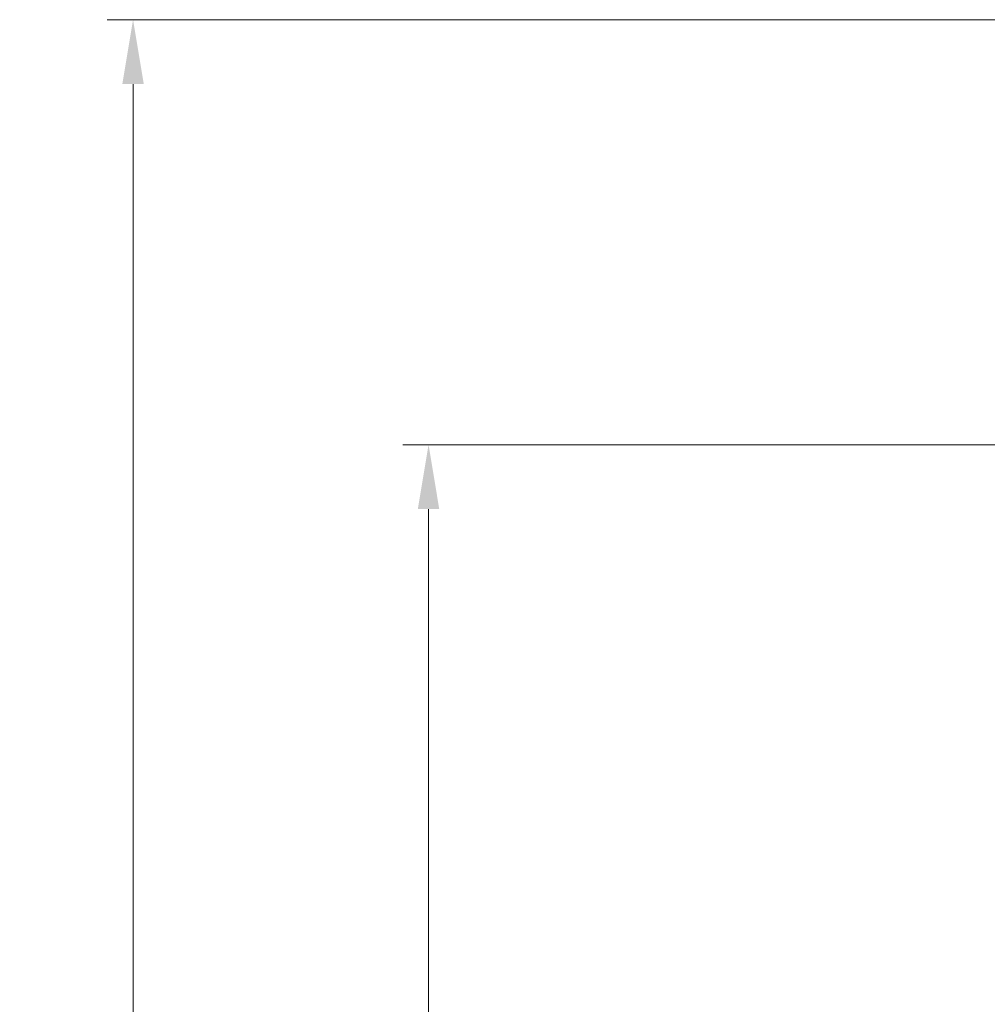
# Model space of a CAD drawing. Header units: millimetres. Extents: x 0 to 7128, y 0 to 5040.
# Tile 87 of 215: x 1084 to 1535, y 2236 to 2695. Entities that reach past the tile are written whole.
import ezdxf

# ---------------------------------------------------------------- set-up
doc = ezdxf.new("R2010")
doc.units = ezdxf.units.MM
doc.header["$LTSCALE"] = 12
doc.layers.add('Quote(ISO)', color=7, linetype='Continuous', lineweight=25, true_color=0x80ff00)
doc.styles.add('Corrente-BSI', font='arial.ttf')
doc.dimstyles.new('DEFAULT-ISO', dxfattribs={"dimscale": 12, "dimtxt": 3.5, "dimasz": 2.5, "dimexe": 1, "dimexo": 1, "dimgap": 0.762, "dimtad": 1, "dimtoh": 1, "dimrnd": 1e-08, "dimtxsty": 'Corrente-BSI', "dimcen": 0.09, "dimdle": 10, "dimclrd": 7, "dimclre": 7, "dimclrt": 7, "dimazin": 2, "dimtfac": 0.571429, "dimtmove": 0, "dimatfit": 3, "dimfxl": 1, "dimtolj": 1, "dimlwd": 5, "dimlwe": 5, "dimarcsym": 0})

# ---------------------------------------------------------------- blocks, each defined once
blk = doc.blocks.new('*D33')
at = {"layer": 'Defpoints', "color": 0, "linetype": 'Continuous', "transparency": 16777216}
for p in [(1274.72, 2497.15), (1576.72, 2497.15), (1682.72, 1257.65)]:
    blk.add_point(p, dxfattribs=at)
at = {"layer": 'Quote(ISO)', "color": 7, "linetype": 'Continuous', "lineweight": 5, "transparency": 16777216}
for p, q in [((1564.72, 2497.15), (1262.72, 2497.15)), ((1274.72, 1287.65), (1274.72, 2467.15)), ((1670.72, 1257.65), (1262.72, 1257.65))]:
    blk.add_line(p, q, dxfattribs=at)
at = {"layer": 'Quote(ISO)', "color": 7, "linetype": 'Continuous', "transparency": 16777216}
for points in [[(1269.72, 2467.15), (1279.72, 2467.15), (1274.72, 2497.15)], [(1269.72, 1287.65), (1279.72, 1287.65), (1274.72, 1257.65)]]:
    blk.add_solid(points, dxfattribs=at)
at = {"layer": 'Quote(ISO)', "color": 7, "linetype": 'Continuous', "lineweight": 9, "transparency": 16777216, "insert": (1222.66, 1816.62), "char_height": 42, "attachment_point": 1, "rotation": 90, "style": 'Corrente-BSI'}
blk.add_mtext('\\A1;1239', dxfattribs=at)
blk = doc.blocks.new('*D51')
at = {"layer": 'Defpoints', "color": 0, "linetype": 'Continuous', "transparency": 16777216}
for p in [(1137.09, 2695.1), (1650.22, 2695.1), (1682.72, 1257.65)]:
    blk.add_point(p, dxfattribs=at)
at = {"layer": 'Quote(ISO)', "color": 7, "linetype": 'Continuous', "lineweight": 5, "transparency": 16777216}
for p, q in [((1638.22, 2695.1), (1125.09, 2695.1)), ((1137.09, 1287.65), (1137.09, 2665.1)), ((1670.72, 1257.65), (1125.09, 1257.65))]:
    blk.add_line(p, q, dxfattribs=at)
at = {"layer": 'Quote(ISO)', "color": 7, "linetype": 'Continuous', "transparency": 16777216}
for points in [[(1132.09, 2665.1), (1142.09, 2665.1), (1137.09, 2695.1)], [(1132.09, 1287.65), (1142.09, 1287.65), (1137.09, 1257.65)]]:
    blk.add_solid(points, dxfattribs=at)
at = {"layer": 'Quote(ISO)', "color": 7, "linetype": 'Continuous', "lineweight": 9, "transparency": 16777216, "insert": (1085.03, 1915.64), "char_height": 42, "attachment_point": 1, "rotation": 90, "style": 'Corrente-BSI'}
blk.add_mtext('\\A1;1437', dxfattribs=at)

msp = doc.modelspace()

# ---------------------------------------------------------------- dimensions: what is measured, and where the dimension line sits
at = {"layer": 'Quote(ISO)', "color": 7, "linetype": 'Continuous', "lineweight": 9}
for base, p1, p2, override, picture, middle in [((1137.086, 2695.097), (1682.721, 1257.651), (1650.221, 2695.097), {"dimtoh": 0, "dimdec": 0, "dimtdec": 0, "dimtofl": 0, "dimatfit": 1}, '*D51', (1137.086, 1976.374)), ((1274.721166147, 2497.150990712), (1682.721166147, 1257.650990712), (1576.721166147, 2497.150990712), {"dimgap": 0.762, "dimtoh": 0, "dimdec": 0, "dimtol": 0, "dimlim": 0, "dimtp": 0, "dimtm": 0, "dimtdec": 0, "dimtofl": 0, "dimatfit": 1}, '*D33', (1274.721166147, 1877.400990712))]:
    dim = msp.add_linear_dim(base=base, p1=p1, p2=p2, angle=270, dimstyle='DEFAULT-ISO', override=override, dxfattribs=at)
    dim.commit()
    dim.dimension.update_dxf_attribs({"geometry": picture, "text_midpoint": middle, "dimtype": 160})

doc.saveas('drawing.dxf')
